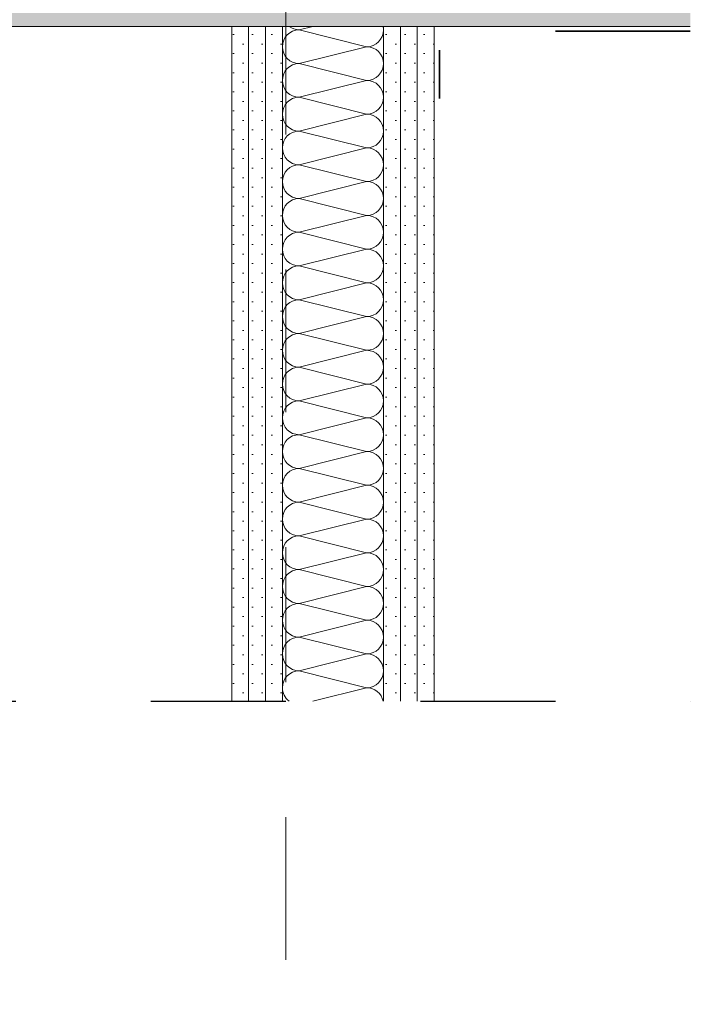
# Model space of a CAD drawing. Header units: metres. Extents: x 39.6 to 62.6, y -3.3 to 8.
# Tile 23 of 48: x 47.133 to 47.63, y 2.265 to 2.995. Entities that reach past the tile are written whole.
import ezdxf

# ---------------------------------------------------------------- set-up
doc = ezdxf.new("R2010")
doc.units = ezdxf.units.M
doc.header["$MEASUREMENT"] = 0
for name, pattern in [('Schnittlinie', [0.12, 0.06, -0.03, 0, -0.03]), ('Strichlinie doppelt', [0.218722, 0.105833, -0.042333, 0.028222, -0.042333]), ('Strichlinie eng', [0.046, 0.03, -0.016])]:
    doc.linetypes.add(name, pattern=pattern)
for name, color, linetype in [('301 - Elemente.Linie', 7, 'Continuous'), ('451 - Universal.Achsen Raster', 7, 'Continuous'), ('603 - Struktur.Bodenplatte_ Decke Roh', 7, 'Continuous'), ('605 - Struktur.Wand Innen', 7, 'Continuous')]:
    doc.layers.add(name, color=color, linetype=linetype)
pattern_1 = [(45, (0, 0), (-0.0070710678, 0.0070710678), [0, -0.01])]

# ---------------------------------------------------------------- blocks, each defined once
blk = doc.blocks.new('*X2')
at = {"layer": '605 - Struktur.Wand Innen', "color": 7, "linetype": 'Continuous', "lineweight": 5}
for p, q in [((47.34999, 2.99), (47.33999, 2.9875)), ((47.38999, 2.975), (47.33999, 2.9875)), ((47.38999, 2.975), (47.33999, 2.9625)), ((47.38999, 2.95), (47.33999, 2.9625)), ((47.38999, 2.95), (47.33999, 2.9375)), ((47.38999, 2.925), (47.33999, 2.9375)), ((47.38999, 2.925), (47.33999, 2.9125)), ((47.38999, 2.9), (47.33999, 2.9125)), ((47.38999, 2.9), (47.33999, 2.8875)), ((47.38999, 2.875), (47.33999, 2.8875)), ((47.38999, 2.875), (47.33999, 2.8625)), ((47.38999, 2.85), (47.33999, 2.8625)), ((47.38999, 2.85), (47.33999, 2.8375)), ((47.38999, 2.825), (47.33999, 2.8375)), ((47.38999, 2.825), (47.33999, 2.8125)), ((47.38999, 2.8), (47.33999, 2.8125)), ((47.38999, 2.8), (47.33999, 2.7875)), ((47.38999, 2.775), (47.33999, 2.7875)), ((47.38999, 2.775), (47.33999, 2.7625)), ((47.38999, 2.75), (47.33999, 2.7625)), ((47.38999, 2.75), (47.33999, 2.7375)), ((47.38999, 2.725), (47.33999, 2.7375)), ((47.38999, 2.725), (47.33999, 2.7125)), ((47.38999, 2.7), (47.33999, 2.7125)), ((47.38999, 2.7), (47.33999, 2.6875)), ((47.38999, 2.675), (47.33999, 2.6875)), ((47.38999, 2.675), (47.33999, 2.6625)), ((47.38999, 2.65), (47.33999, 2.6625)), ((47.38999, 2.65), (47.33999, 2.6375)), ((47.38999, 2.625), (47.33999, 2.6375)), ((47.38999, 2.625), (47.33999, 2.6125)), ((47.38999, 2.6), (47.33999, 2.6125)), ((47.38999, 2.6), (47.33999, 2.5875)), ((47.38999, 2.575), (47.33999, 2.5875)), ((47.38999, 2.575), (47.33999, 2.5625)), ((47.38999, 2.55), (47.33999, 2.5625)), ((47.38999, 2.55), (47.33999, 2.5375)), ((47.38999, 2.525), (47.33999, 2.5375)), ((47.38999, 2.525), (47.33999, 2.5125)), ((47.38999, 2.5), (47.33999, 2.5125)), ((47.38999, 2.5), (47.34999, 2.49))]:
    blk.add_line(p, q, dxfattribs=at)
for centre, start, end in [((47.33999, 2.975), 90, 180), ((47.33999, 3), 233.1301, 270), ((47.38999, 2.9875), 270, 0), ((47.38999, 2.9875), 0, 11.53696), ((47.33999, 2.975), 180, 270), ((47.38999, 2.9625), 0, 90), ((47.33999, 2.95), 90, 180), ((47.38999, 2.9625), 270, 0), ((47.33999, 2.95), 180, 270), ((47.38999, 2.9375), 0, 90), ((47.33999, 2.925), 90, 180), ((47.38999, 2.9375), 270, 0), ((47.33999, 2.925), 180, 270), ((47.38999, 2.9125), 0, 90), ((47.33999, 2.9), 90, 180), ((47.38999, 2.9125), 270, 0), ((47.33999, 2.9), 180, 270), ((47.38999, 2.8875), 0, 90), ((47.33999, 2.875), 90, 180), ((47.38999, 2.8875), 270, 0), ((47.33999, 2.875), 180, 270), ((47.38999, 2.8625), 0, 90), ((47.33999, 2.85), 90, 180), ((47.38999, 2.8625), 270, 0), ((47.33999, 2.85), 180, 270), ((47.38999, 2.8375), 0, 90), ((47.33999, 2.825), 90, 180), ((47.38999, 2.8375), 270, 0), ((47.33999, 2.825), 180, 270), ((47.38999, 2.8125), 0, 90), ((47.33999, 2.8), 90, 180), ((47.38999, 2.8125), 270, 0), ((47.33999, 2.8), 180, 270), ((47.38999, 2.7875), 0, 90), ((47.33999, 2.775), 90, 180), ((47.38999, 2.7875), 270, 0), ((47.33999, 2.775), 180, 270), ((47.38999, 2.7625), 0, 90), ((47.33999, 2.75), 90, 180), ((47.38999, 2.7625), 270, 0), ((47.33999, 2.75), 180, 270), ((47.38999, 2.7375), 0, 90), ((47.33999, 2.725), 90, 180), ((47.38999, 2.7375), 270, 0), ((47.33999, 2.725), 180, 270), ((47.38999, 2.7125), 0, 90), ((47.33999, 2.7), 90, 180), ((47.38999, 2.7125), 270, 0), ((47.33999, 2.7), 180, 270), ((47.38999, 2.6875), 0, 90), ((47.33999, 2.675), 90, 180), ((47.38999, 2.6875), 270, 0), ((47.33999, 2.675), 180, 270), ((47.38999, 2.6625), 0, 90), ((47.33999, 2.65), 90, 180), ((47.38999, 2.6625), 270, 0), ((47.33999, 2.65), 180, 270), ((47.38999, 2.6375), 0, 90), ((47.33999, 2.625), 90, 180), ((47.38999, 2.6375), 270, 0), ((47.33999, 2.625), 180, 270), ((47.38999, 2.6125), 0, 90), ((47.33999, 2.6), 90, 180), ((47.38999, 2.6125), 270, 0), ((47.33999, 2.6), 180, 270), ((47.38999, 2.5875), 0, 90), ((47.33999, 2.575), 90, 180), ((47.38999, 2.5875), 270, 0), ((47.33999, 2.575), 180, 270), ((47.38999, 2.5625), 0, 90), ((47.33999, 2.55), 90, 180), ((47.38999, 2.5625), 270, 0), ((47.33999, 2.55), 180, 270), ((47.38999, 2.5375), 0, 90), ((47.33999, 2.525), 90, 180), ((47.38999, 2.5375), 270, 0), ((47.33999, 2.525), 180, 270), ((47.38999, 2.5125), 0, 90), ((47.33999, 2.5), 90, 180), ((47.38999, 2.5125), 270, 0), ((47.33999, 2.5), 180, 233.1301), ((47.38999, 2.4875), 11.53696, 90)]:
    blk.add_arc(centre, 0.0125, start, end, dxfattribs=at)

msp = doc.modelspace()

# ---------------------------------------------------------------- hatches: boundary and pattern name
at = {"layer": '603 - Struktur.Bodenplatte_ Decke Roh', "linetype": 'Continuous', "lineweight": 5}
h = msp.add_hatch(dxfattribs=at)
h.set_pattern_fill('Gips_0001', style=0, pattern_type=2)
h.set_pattern_definition(pattern_1)
h.paths.add_polyline_path([(47.62999, 3), (42.4015, 3), (42.4015, 2.99), (47.62999, 2.99)])
at = {"layer": '605 - Struktur.Wand Innen', "linetype": 'Continuous', "lineweight": 5}
h = msp.add_hatch(dxfattribs=at)
h.set_pattern_fill('Gips_0001', style=0, pattern_type=2)
h.set_pattern_definition(pattern_1)
h.paths.add_polyline_path([(47.30249, 2.99), (47.28999, 2.99), (47.28999, 2.49), (47.30249, 2.49)])
h = msp.add_hatch(dxfattribs=at)
h.set_pattern_fill('Gips_0001', style=0, pattern_type=2)
h.set_pattern_definition(pattern_1)
h.paths.add_polyline_path([(47.31499, 2.99), (47.30249, 2.99), (47.30249, 2.49), (47.31499, 2.49)])
h = msp.add_hatch(dxfattribs=at)
h.set_pattern_fill('Gips_0001', style=0, pattern_type=2)
h.set_pattern_definition(pattern_1)
h.paths.add_polyline_path([(47.32749, 2.99), (47.31499, 2.99), (47.31499, 2.49), (47.32749, 2.49)])
h = msp.add_hatch(dxfattribs=at)
h.set_pattern_fill('Gips_0001', style=0, pattern_type=2)
h.set_pattern_definition(pattern_1)
h.paths.add_polyline_path([(47.41499, 2.99), (47.40249, 2.99), (47.40249, 2.49), (47.41499, 2.49)])
h = msp.add_hatch(dxfattribs=at)
h.set_pattern_fill('Gips_0001', style=0, pattern_type=2)
h.set_pattern_definition(pattern_1)
h.paths.add_polyline_path([(47.42749, 2.99), (47.41499, 2.99), (47.41499, 2.49), (47.42749, 2.49)])
h = msp.add_hatch(dxfattribs=at)
h.set_pattern_fill('Gips_0001', style=0, pattern_type=2)
h.set_pattern_definition(pattern_1)
h.paths.add_polyline_path([(47.43999, 2.49), (47.43999, 2.99), (47.42749, 2.99), (47.42749, 2.49)])

# ---------------------------------------------------------------- linework, layer by layer
at = {"layer": '301 - Elemente.Linie', "color": 7, "linetype": 'Schnittlinie', "lineweight": 25}
msp.add_line((39.62999, 2.49), (47.62999, 2.49), dxfattribs=at)
at = {"layer": '301 - Elemente.Linie', "color": 92, "linetype": 'Strichlinie eng', "lineweight": 35, "true_color": 0x00be00, "flags": 128}
msp.add_lwpolyline([(47.62999, 2.98652), (47.44407, 2.98652), (47.44407, 2.93652)], dxfattribs=at)
at = {"layer": '451 - Universal.Achsen Raster', "color": 160, "linetype": 'Strichlinie doppelt', "lineweight": 9, "true_color": 0x3232ff}
msp.add_line((47.32999, 7.68), (47.32999, 0.92), dxfattribs=at)
at = {"layer": '603 - Struktur.Bodenplatte_ Decke Roh', "color": 7, "linetype": 'Continuous', "lineweight": 5}
for p, q in [((47.28999, 2.99), (47.11999, 2.99)), ((47.62999, 2.99), (47.43999, 2.99))]:
    msp.add_line(p, q, dxfattribs=at)
at = {"layer": '603 - Struktur.Bodenplatte_ Decke Roh', "color": 7, "linetype": 'Continuous', "lineweight": 5, "flags": 128}
msp.add_lwpolyline([(47.43999, 2.99), (47.42749, 2.99), (47.41499, 2.99), (47.40249, 2.99), (47.32749, 2.99), (47.31499, 2.99), (47.30249, 2.99), (47.28999, 2.99)], dxfattribs=at)
at = {"layer": '605 - Struktur.Wand Innen', "color": 7, "linetype": 'Continuous', "lineweight": 5}
for p, q in [((47.28999, 2.99), (47.28999, 2.49)), ((47.30249, 2.99), (47.30249, 2.49)), ((47.31499, 2.99), (47.31499, 2.49)), ((47.32749, 2.99), (47.32749, 2.49)), ((47.40249, 2.99), (47.40249, 2.49)), ((47.41499, 2.99), (47.41499, 2.49)), ((47.42749, 2.99), (47.42749, 2.49)), ((47.43999, 2.99), (47.43999, 2.49))]:
    msp.add_line(p, q, dxfattribs=at)

# ---------------------------------------------------------------- block references
msp.add_blockref('*X2', (0, 0), dxfattribs=at)

doc.saveas('drawing.dxf')
